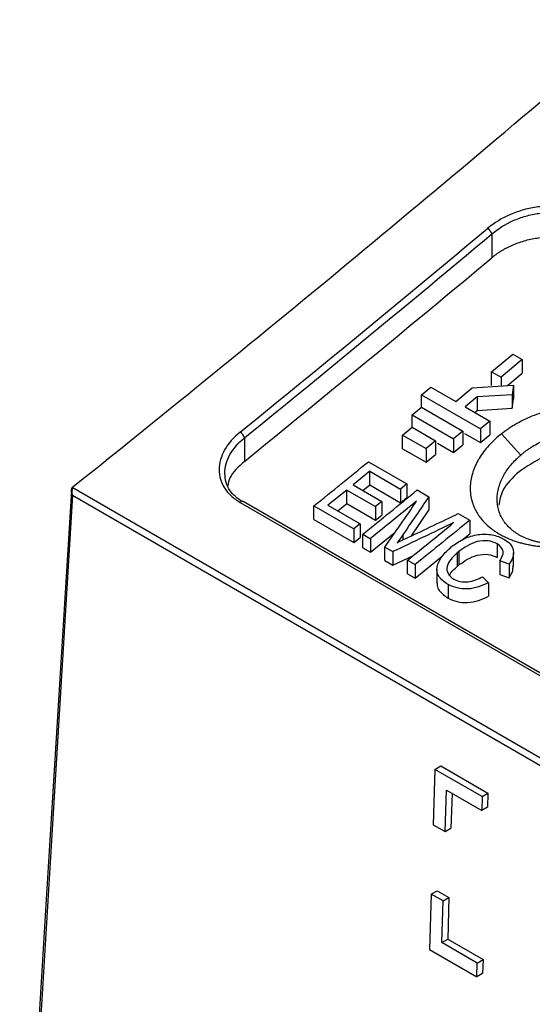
# Model space of a CAD drawing. Header units: millimetres. Extents: x -0.57 to 0.95, y -0.4 to 0.71.
# Tile 142 of 256: x 0.4731 to 0.5038, y -0.187 to -0.128. Entities that reach past the tile are written whole.
import ezdxf

# ---------------------------------------------------------------- set-up
doc = ezdxf.new("R2010")
doc.units = ezdxf.units.MM
doc.layers.add('FORMAT', color=7, linetype='Continuous')

msp = doc.modelspace()

# ---------------------------------------------------------------- linework, layer by layer
at = {"layer": 'FORMAT', "color": 7, "linetype": 'Continuous', "lineweight": 25}
for p, q in [((0.501413, -0.140839), (0.501413, -0.142261)), ((0.501399, -0.149098), (0.502671, -0.148046)), ((0.502671, -0.148046), (0.503237, -0.148373)), ((0.503237, -0.148373), (0.501964, -0.149425)), ((0.503237, -0.148373), (0.503237, -0.149189)), ((0.501399, -0.149098), (0.501964, -0.149425)), ((0.501399, -0.149915), (0.501399, -0.149098)), ((0.502346, -0.149926), (0.503237, -0.149189)), ((0.501964, -0.149425), (0.501964, -0.149949)), ((0.497191, -0.150482), (0.497757, -0.150018)), ((0.497757, -0.150018), (0.499242, -0.150875)), ((0.499242, -0.150875), (0.500236, -0.150057)), ((0.500236, -0.150057), (0.502707, -0.149903)), ((0.502707, -0.149903), (0.502637, -0.150471)), ((0.502707, -0.149903), (0.502707, -0.15072)), ((0.497191, -0.150482), (0.500727, -0.152523)), ((0.497191, -0.151224), (0.497191, -0.150482)), ((0.500538, -0.150601), (0.499808, -0.151202)), ((0.502637, -0.150471), (0.500538, -0.150601)), ((0.500538, -0.150601), (0.500538, -0.151418)), ((0.502637, -0.150471), (0.502637, -0.151287)), ((0.502637, -0.151287), (0.502707, -0.15072)), ((0.496626, -0.151687), (0.497191, -0.151224)), ((0.497191, -0.151224), (0.499666, -0.152652)), ((0.499808, -0.151202), (0.501293, -0.152059)), ((0.500391, -0.151538), (0.500538, -0.151418)), ((0.500538, -0.151418), (0.502637, -0.151287)), ((0.496626, -0.151687), (0.4991, -0.153116)), ((0.496626, -0.152427), (0.496626, -0.151687)), ((0.501293, -0.152059), (0.500727, -0.152523)), ((0.501293, -0.152059), (0.501293, -0.152875)), ((0.49606, -0.15289), (0.496626, -0.152427)), ((0.496626, -0.152427), (0.49804, -0.153244)), ((0.499666, -0.152652), (0.4991, -0.153116)), ((0.499666, -0.152652), (0.499666, -0.153469)), ((0.499774, -0.15279), (0.500727, -0.15334)), ((0.500727, -0.152523), (0.500727, -0.15334)), ((0.501997, -0.152812), (0.503145, -0.154089)), ((0.486564, -0.153054), (0.486564, -0.15447)), ((0.49606, -0.15289), (0.497474, -0.153706)), ((0.49606, -0.153707), (0.49606, -0.15289)), ((0.49804, -0.153244), (0.497474, -0.153706)), ((0.49804, -0.153244), (0.49804, -0.15406)), ((0.498147, -0.153382), (0.4991, -0.153933)), ((0.4991, -0.153116), (0.4991, -0.153933)), ((0.500727, -0.15334), (0.501293, -0.152875)), ((0.49606, -0.153707), (0.497474, -0.154523)), ((0.497474, -0.153706), (0.497474, -0.154523)), ((0.4991, -0.153933), (0.499666, -0.153469)), ((0.494005, -0.15449), (0.49631, -0.15582)), ((0.497474, -0.154523), (0.49804, -0.15406)), ((0.494088, -0.155062), (0.493083, -0.155879)), ((0.494088, -0.155062), (0.495932, -0.156127)), ((0.494088, -0.155879), (0.494088, -0.155062)), ((0.476237, -0.156042), (0.476216, -0.156376)), ((0.629343, -0.24443), (0.476235, -0.156043)), ((0.476273, -0.156), (0.476237, -0.156042)), ((0.492705, -0.156185), (0.491574, -0.157101)), ((0.492705, -0.156185), (0.494424, -0.157177)), ((0.492705, -0.157002), (0.492705, -0.156185)), ((0.493083, -0.155879), (0.494801, -0.156871)), ((0.49367, -0.156219), (0.494088, -0.155879)), ((0.494088, -0.155879), (0.495932, -0.156944)), ((0.49631, -0.15582), (0.495932, -0.156127)), ((0.495932, -0.156127), (0.495932, -0.156944)), ((0.49631, -0.15582), (0.49631, -0.156637)), ((0.496938, -0.156183), (0.497632, -0.156583)), ((0.476263, -0.15649), (0.473173, -0.206848)), ((0.476263, -0.15649), (0.628971, -0.244647)), ((0.486311, -0.156924), (0.626427, -0.237812)), ((0.626618, -0.237769), (0.486502, -0.156881)), ((0.494801, -0.156871), (0.494424, -0.157177)), ((0.494801, -0.156871), (0.494801, -0.157688)), ((0.495932, -0.156944), (0.49631, -0.156637)), ((0.497632, -0.156583), (0.497632, -0.1574)), ((0.490736, -0.15714), (0.493125, -0.158519)), ((0.490736, -0.157956), (0.490736, -0.15714)), ((0.491574, -0.157101), (0.493502, -0.158214)), ((0.492163, -0.157441), (0.492705, -0.157002)), ((0.492705, -0.157002), (0.494424, -0.157994)), ((0.494424, -0.157177), (0.494424, -0.157994)), ((0.496582, -0.158934), (0.497632, -0.1574)), ((0.490736, -0.157956), (0.493125, -0.159336)), ((0.494424, -0.157994), (0.494801, -0.157688)), ((0.499394, -0.157601), (0.500081, -0.157998)), ((0.500081, -0.157998), (0.500081, -0.158814)), ((0.493502, -0.158214), (0.493125, -0.158519)), ((0.493125, -0.158519), (0.493125, -0.159336)), ((0.493502, -0.158214), (0.493502, -0.159031)), ((0.493125, -0.159336), (0.493502, -0.159031)), ((0.493669, -0.158834), (0.49413, -0.1591)), ((0.493669, -0.15965), (0.493669, -0.158834)), ((0.49413, -0.159916), (0.495607, -0.158719)), ((0.49413, -0.1591), (0.49413, -0.159916)), ((0.496069, -0.158867), (0.496069, -0.15918)), ((0.499613, -0.159194), (0.500081, -0.158814)), ((0.493669, -0.15965), (0.49413, -0.159916)), ((0.494997, -0.1596), (0.495479, -0.159878)), ((0.494997, -0.160417), (0.494997, -0.1596)), ((0.495479, -0.159878), (0.495479, -0.160695)), ((0.498974, -0.159596), (0.499075, -0.159517)), ((0.499437, -0.15986), (0.499334, -0.159948)), ((0.499437, -0.15986), (0.499437, -0.160677)), ((0.501733, -0.159417), (0.501733, -0.160234)), ((0.494997, -0.160417), (0.495479, -0.160695)), ((0.495479, -0.160695), (0.496663, -0.160129)), ((0.496352, -0.160382), (0.496813, -0.160648)), ((0.496352, -0.161198), (0.496352, -0.160382)), ((0.496813, -0.161465), (0.498439, -0.160146)), ((0.499334, -0.159948), (0.499334, -0.160764)), ((0.502442, -0.160623), (0.501882, -0.160437)), ((0.501882, -0.160437), (0.501882, -0.161254)), ((0.502703, -0.160764), (0.502703, -0.159948)), ((0.496813, -0.160648), (0.496813, -0.161465)), ((0.498118, -0.16094), (0.498118, -0.161757)), ((0.499334, -0.160764), (0.499437, -0.160677)), ((0.502442, -0.160623), (0.502442, -0.16144)), ((0.496352, -0.161198), (0.496813, -0.161465)), ((0.500858, -0.161384), (0.501212, -0.161737)), ((0.501882, -0.161254), (0.502442, -0.16144)), ((0.498789, -0.161847), (0.498789, -0.162664)), ((0.501212, -0.161737), (0.501212, -0.162554)), ((0.497997, -0.172925), (0.498351, -0.172721)), ((0.498351, -0.172721), (0.501179, -0.174354)), ((0.497997, -0.172925), (0.497898, -0.176248)), ((0.500826, -0.174558), (0.497997, -0.172925)), ((0.498606, -0.176657), (0.49868, -0.174164)), ((0.49868, -0.174164), (0.500801, -0.175389)), ((0.499021, -0.174361), (0.498959, -0.176452)), ((0.500826, -0.174558), (0.500801, -0.175389)), ((0.500826, -0.174558), (0.501179, -0.174354)), ((0.501179, -0.174354), (0.501155, -0.175185)), ((0.501155, -0.175185), (0.500801, -0.175389)), ((0.497898, -0.176248), (0.498606, -0.176657)), ((0.498606, -0.176657), (0.498959, -0.176452)), ((0.497775, -0.180402), (0.497676, -0.183726)), ((0.497775, -0.180402), (0.498129, -0.180198)), ((0.498482, -0.180811), (0.497775, -0.180402)), ((0.498129, -0.180198), (0.498836, -0.180606)), ((0.498408, -0.183303), (0.498482, -0.180811)), ((0.498482, -0.180811), (0.498836, -0.180606)), ((0.498836, -0.180606), (0.498762, -0.183099)), ((0.498408, -0.183303), (0.498762, -0.183099)), ((0.500529, -0.184528), (0.498408, -0.183303)), ((0.498762, -0.183099), (0.500883, -0.184323)), ((0.497676, -0.183726), (0.500505, -0.185358)), ((0.500505, -0.185358), (0.500529, -0.184528)), ((0.500529, -0.184528), (0.500883, -0.184323)), ((0.500883, -0.184323), (0.500858, -0.185154)), ((0.500858, -0.185154), (0.500505, -0.185358))]:
    msp.add_line(p, q, dxfattribs=at)
at = {"layer": 'FORMAT', "color": 7, "linetype": 'Continuous', "lineweight": 25, "flags": 128}
msp.add_lwpolyline([(0.476185, -0.156209), (0.474662, -0.181035), (0.473085, -0.206731)], dxfattribs=at)
at = {"layer": 'FORMAT', "color": 7, "linetype": 'Continuous', "lineweight": 25}
for centre, radius, start, end in [((-0.296721, 0.814272), 1.244267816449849, 308.999244, 309.884396), ((0.500851, -0.141005), 0.0005857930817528, 16.506268, 58.828272), ((0.486014, -0.153202), 0.000569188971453, 15.065559, 58.708024), ((0.486437, -0.157038), 0.000169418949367, 67.432479, 138.005964)]:
    msp.add_arc(centre, radius, start, end, dxfattribs=at)
for points in [[(0.4762725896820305, -0.1559997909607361), (0.4876050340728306, -0.1469525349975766), (0.4988842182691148, -0.1376156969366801), (0.5100969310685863, -0.128000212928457)], [(0.4865637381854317, -0.1530541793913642), (0.4915933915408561, -0.1489816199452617), (0.4964062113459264, -0.1450224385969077), (0.5014129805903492, -0.1408387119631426)], [(0.4865637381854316, -0.1544700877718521), (0.4915245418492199, -0.1504553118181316), (0.4964746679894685, -0.1463853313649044), (0.5014129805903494, -0.1422610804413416)], [(0.4907356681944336, -0.157139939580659), (0.491280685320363, -0.156699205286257), (0.4923707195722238, -0.1558177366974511), (0.493459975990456, -0.1549322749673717), (0.4940046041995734, -0.154489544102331)], [(0.5030426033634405, -0.1541795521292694), (0.5030763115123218, -0.1541491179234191), (0.5031105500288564, -0.1541189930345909), (0.5031453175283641, -0.1540891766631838)], [(0.4762351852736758, -0.1560433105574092), (0.4762356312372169, -0.1560427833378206), (0.4762360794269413, -0.1560422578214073), (0.4762365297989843, -0.1560417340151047)], [(0.4936693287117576, -0.1588335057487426), (0.4942143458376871, -0.1583927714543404), (0.4953043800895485, -0.1575113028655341), (0.4963936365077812, -0.1566258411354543), (0.4969382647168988, -0.1561831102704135)], [(0.4968963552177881, -0.1568581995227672), (0.496435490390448, -0.1572324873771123), (0.4955137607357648, -0.1579810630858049), (0.4945914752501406, -0.158726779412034), (0.4941303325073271, -0.1590996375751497)], [(0.50008147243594, -0.1579976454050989), (0.4995368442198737, -0.1584403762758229), (0.4984475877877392, -0.1593258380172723), (0.4973575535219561, -0.1602073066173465), (0.4968125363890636, -0.1606480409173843)], [(0.496351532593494, -0.1603819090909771), (0.4968126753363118, -0.1600090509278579), (0.497734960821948, -0.1592633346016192), (0.498656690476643, -0.158514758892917), (0.4991175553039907, -0.1581404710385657)], [(0.4960686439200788, -0.1588670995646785), (0.4959595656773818, -0.1590254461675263), (0.495848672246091, -0.159183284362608), (0.495735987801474, -0.1593405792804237)]]:
    msp.add_open_spline(points, degree=3, dxfattribs=at)
for points, knots in [([(0.5072347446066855, -0.1397111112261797), (0.5070314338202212, -0.1395937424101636), (0.5068114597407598, -0.1394953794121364), (0.5063397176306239, -0.1393350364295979), (0.5060847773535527, -0.1392727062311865), (0.505559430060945, -0.1391894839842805), (0.5052893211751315, -0.1391679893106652), (0.5047344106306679, -0.1391646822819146), (0.5044495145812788, -0.1391834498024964), (0.5038894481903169, -0.1392590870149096), (0.5036111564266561, -0.1393158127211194), (0.5030581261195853, -0.1394679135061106), (0.502791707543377, -0.1395610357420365), (0.5020236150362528, -0.1398882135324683), (0.5015483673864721, -0.140174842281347), (0.5011545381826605, -0.1405039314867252)], [0, 0, 0, 0, 0.1249999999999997, 0.1249999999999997, 0.2499999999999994, 0.2499999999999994, 0.3749999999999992, 0.3749999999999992, 0.4999999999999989, 0.4999999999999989, 0.6249999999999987, 0.6249999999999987, 0.7499999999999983, 0.7499999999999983, 1, 1, 1, 1]), ([(0.5014129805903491, -0.1408387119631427), (0.5017794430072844, -0.1405253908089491), (0.5022216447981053, -0.140251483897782), (0.502936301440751, -0.1399371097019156), (0.503184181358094, -0.1398472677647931), (0.5036987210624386, -0.1396996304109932), (0.503957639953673, -0.1396440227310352), (0.5044787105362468, -0.1395684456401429), (0.5047437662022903, -0.1395485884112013), (0.5052600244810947, -0.1395475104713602), (0.505511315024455, -0.1395657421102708), (0.5060000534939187, -0.13964027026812), (0.506237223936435, -0.1396971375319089), (0.5066760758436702, -0.1398448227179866), (0.5068807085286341, -0.1399359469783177), (0.5070698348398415, -0.1400451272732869)], [0, 0, 0, 0, 0.2500000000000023, 0.2500000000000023, 0.375000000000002, 0.375000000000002, 0.5000000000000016, 0.5000000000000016, 0.6250000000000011, 0.6250000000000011, 0.7500000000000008, 0.7500000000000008, 0.8750000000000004, 0.8750000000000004, 1, 1, 1, 1]), ([(0.5014129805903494, -0.1422610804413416), (0.5014597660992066, -0.1422228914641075), (0.5015530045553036, -0.1421467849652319), (0.50170052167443, -0.1420379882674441), (0.501852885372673, -0.141933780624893), (0.5020106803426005, -0.141834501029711), (0.5021737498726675, -0.1417400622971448), (0.5023421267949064, -0.1416504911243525), (0.5025158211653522, -0.1415657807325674), (0.5028713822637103, -0.1414071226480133), (0.5034329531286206, -0.1412100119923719), (0.504215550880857, -0.141051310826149), (0.5050018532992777, -0.1409978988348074), (0.5056372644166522, -0.1410494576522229), (0.5061181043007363, -0.1411453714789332), (0.506460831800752, -0.1412459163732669), (0.5067824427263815, -0.141370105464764), (0.5069741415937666, -0.1414732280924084), (0.5070698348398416, -0.1415247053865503)], [0, 0, 0, 0, 0.0315636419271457, 0.0629029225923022, 0.0940878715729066, 0.1251895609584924, 0.1562796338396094, 0.1874298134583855, 0.2187114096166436, 0.2501948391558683, 0.3752629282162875, 0.4998330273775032, 0.6248445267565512, 0.7493401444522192, 0.8124100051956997, 0.8756599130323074, 0.9379312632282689, 1, 1, 1, 1]), ([(0.5101905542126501, -0.157908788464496), (0.5103317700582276, -0.1577985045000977), (0.5104657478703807, -0.1576847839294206), (0.5107192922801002, -0.1574507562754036), (0.5108389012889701, -0.1573304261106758), (0.5110075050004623, -0.1571449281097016), (0.5110619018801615, -0.1570822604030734), (0.5111670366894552, -0.1569552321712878), (0.5112177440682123, -0.1568909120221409), (0.5113155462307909, -0.1567603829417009), (0.5113623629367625, -0.156694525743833), (0.5114513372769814, -0.1565624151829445), (0.5114936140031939, -0.1564960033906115), (0.5116137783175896, -0.156295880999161), (0.5116850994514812, -0.156161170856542), (0.5117789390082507, -0.1559572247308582), (0.5118080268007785, -0.1558889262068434), (0.5118617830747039, -0.1557516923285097), (0.5118864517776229, -0.1556827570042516), (0.5119313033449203, -0.155544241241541), (0.5119514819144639, -0.1554746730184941), (0.5119783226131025, -0.1553697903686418), (0.5119867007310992, -0.1553347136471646), (0.5120022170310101, -0.1552647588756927), (0.5120093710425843, -0.1552298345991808), (0.5120420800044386, -0.1550555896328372), (0.5120586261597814, -0.1549171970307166), (0.5120727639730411, -0.1546424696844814), (0.5120703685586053, -0.1545061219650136), (0.5120524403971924, -0.1543031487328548), (0.5120440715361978, -0.1542357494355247), (0.5120224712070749, -0.1541014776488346), (0.5120092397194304, -0.1540346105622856), (0.5119856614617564, -0.1539346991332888), (0.5119771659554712, -0.1539014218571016), (0.511959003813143, -0.1538353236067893), (0.511949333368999, -0.1538024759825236), (0.5119185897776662, -0.1537046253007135), (0.5118957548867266, -0.1536401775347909), (0.5118204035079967, -0.1534494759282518), (0.5117609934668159, -0.1533255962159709), (0.5116582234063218, -0.153144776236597), (0.5116216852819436, -0.1530853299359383), (0.5115440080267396, -0.1529681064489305), (0.5115028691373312, -0.1529103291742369), (0.5114159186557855, -0.1527964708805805), (0.5113701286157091, -0.1527404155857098), (0.5112977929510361, -0.1526575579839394), (0.5112730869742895, -0.1526301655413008), (0.5112227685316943, -0.1525761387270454), (0.5111971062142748, -0.152549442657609), (0.511066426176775, -0.1524177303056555), (0.5109541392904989, -0.1523176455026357), (0.5107144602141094, -0.1521279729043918), (0.5105870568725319, -0.1520383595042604), (0.510384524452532, -0.1519118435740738), (0.5103150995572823, -0.1518709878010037), (0.5101723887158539, -0.1517919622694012), (0.5100990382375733, -0.1517537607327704), (0.5099486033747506, -0.1516802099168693), (0.509872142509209, -0.1516451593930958), (0.5097165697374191, -0.1515783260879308), (0.5096374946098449, -0.1515465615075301), (0.5093964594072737, -0.1514561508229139), (0.509230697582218, -0.1514023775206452), (0.5089744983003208, -0.1513313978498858), (0.5088878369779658, -0.1513093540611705), (0.5087119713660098, -0.1512685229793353), (0.5086227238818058, -0.1512497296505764), (0.5084418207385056, -0.151215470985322), (0.5083497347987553, -0.1511999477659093), (0.5081649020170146, -0.1511725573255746), (0.5080719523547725, -0.1511606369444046), (0.5078850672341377, -0.1511402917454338), (0.507791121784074, -0.1511318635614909), (0.5076022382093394, -0.15111844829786), (0.5075073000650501, -0.1511134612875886), (0.5073164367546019, -0.1511069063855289), (0.5072205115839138, -0.1511053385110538), (0.5070276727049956, -0.1511056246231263), (0.5069307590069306, -0.1511074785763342), (0.5067359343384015, -0.151114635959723), (0.5066380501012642, -0.1511199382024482), (0.5064903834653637, -0.1511305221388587), (0.5064410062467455, -0.1511344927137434), (0.5063425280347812, -0.1511432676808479), (0.5062933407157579, -0.1511480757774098), (0.5060478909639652, -0.1511742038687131), (0.5058526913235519, -0.1512017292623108), (0.5054646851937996, -0.1512696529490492), (0.5052718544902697, -0.1513100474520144), (0.5048885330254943, -0.1514036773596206), (0.5046980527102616, -0.1514569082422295), (0.5043194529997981, -0.1515765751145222), (0.5041343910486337, -0.1516420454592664), (0.5037724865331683, -0.1517837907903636), (0.5035956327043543, -0.1518600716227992), (0.5032500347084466, -0.1520233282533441), (0.5030812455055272, -0.1521103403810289), (0.5028343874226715, -0.1522489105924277), (0.5027530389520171, -0.1522965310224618), (0.5025927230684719, -0.1523943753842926), (0.5025143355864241, -0.1524442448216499), (0.5023608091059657, -0.1525459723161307), (0.5022857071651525, -0.152597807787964), (0.5021387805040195, -0.1527033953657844), (0.5020669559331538, -0.1527571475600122), (0.5019967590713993, -0.1528118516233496)], [0.0198133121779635, 0.0198133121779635, 0.0198133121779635, 0.0198133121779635, 0.0204041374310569, 0.0204041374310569, 0.0209949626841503, 0.0209949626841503, 0.0212903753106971, 0.0212903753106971, 0.0215857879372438, 0.0215857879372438, 0.0218812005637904, 0.0218812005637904, 0.0221766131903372, 0.0221766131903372, 0.0227674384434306, 0.0227674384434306, 0.0230628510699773, 0.0230628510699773, 0.023358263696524, 0.023358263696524, 0.0236536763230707, 0.0236536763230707, 0.023801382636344, 0.023801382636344, 0.0239490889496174, 0.0239490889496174, 0.0245399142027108, 0.0245399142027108, 0.0251307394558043, 0.0251307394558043, 0.0254261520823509, 0.0254261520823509, 0.0257215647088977, 0.0257215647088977, 0.025869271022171, 0.025869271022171, 0.0260169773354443, 0.0260169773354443, 0.0263123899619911, 0.0263123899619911, 0.0269032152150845, 0.0269032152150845, 0.0271986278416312, 0.0271986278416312, 0.0274940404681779, 0.0274940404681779, 0.0277894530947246, 0.0277894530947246, 0.027937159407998, 0.027937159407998, 0.0280848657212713, 0.0280848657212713, 0.0286756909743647, 0.0286756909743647, 0.0292665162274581, 0.0292665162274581, 0.0295619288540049, 0.0295619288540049, 0.0298573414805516, 0.0298573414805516, 0.0301527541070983, 0.0301527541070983, 0.030448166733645, 0.030448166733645, 0.0310389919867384, 0.0310389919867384, 0.0313344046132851, 0.0313344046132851, 0.0316298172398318, 0.0316298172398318, 0.0319252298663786, 0.0319252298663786, 0.0322206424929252, 0.0322206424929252, 0.032516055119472, 0.032516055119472, 0.0328114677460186, 0.0328114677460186, 0.0331068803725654, 0.0331068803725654, 0.0334022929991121, 0.0334022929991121, 0.0336977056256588, 0.0336977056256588, 0.0338454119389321, 0.0338454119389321, 0.0339931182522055, 0.0339931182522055, 0.0345839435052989, 0.0345839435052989, 0.0351747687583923, 0.0351747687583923, 0.0357655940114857, 0.0357655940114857, 0.0363564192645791, 0.0363564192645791, 0.0369472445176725, 0.0369472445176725, 0.037538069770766, 0.037538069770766, 0.0378334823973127, 0.0378334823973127, 0.0381288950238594, 0.0381288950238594, 0.0384243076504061, 0.0384243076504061, 0.0387197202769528, 0.0387197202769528, 0.0387197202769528, 0.0387197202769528]), ([(0.4863097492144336, -0.1527157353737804), (0.4859149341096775, -0.153035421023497), (0.4855963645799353, -0.1534023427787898), (0.4852752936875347, -0.1539722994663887), (0.4851927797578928, -0.1541670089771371), (0.4850805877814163, -0.154562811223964), (0.4850522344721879, -0.1547586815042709), (0.4850497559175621, -0.155146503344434), (0.4850764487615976, -0.1553405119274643), (0.4851845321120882, -0.1557112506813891), (0.4852651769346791, -0.1558884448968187), (0.485480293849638, -0.1562263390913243), (0.4856154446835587, -0.1563866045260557), (0.4859287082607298, -0.1566760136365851), (0.4861079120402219, -0.1568071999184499), (0.4863106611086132, -0.1569242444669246)], [0, 0, 0, 0, 0.2500000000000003, 0.2500000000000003, 0.3750000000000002, 0.3750000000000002, 0.5000000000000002, 0.5000000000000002, 0.6250000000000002, 0.6250000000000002, 0.7500000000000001, 0.7500000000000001, 0.875, 0.875, 1, 1, 1, 1]), ([(0.5019967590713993, -0.1528118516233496), (0.501856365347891, -0.1529212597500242), (0.5017224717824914, -0.1530344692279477), (0.5014677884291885, -0.1532685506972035), (0.5013469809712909, -0.1533894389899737), (0.5011190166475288, -0.1536390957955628), (0.5010137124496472, -0.153765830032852), (0.5008198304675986, -0.1540230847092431), (0.5007312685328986, -0.1541535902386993), (0.5006109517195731, -0.1543521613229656), (0.500572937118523, -0.1544188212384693), (0.5005011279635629, -0.1545530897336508), (0.5004673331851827, -0.1546206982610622), (0.5004040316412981, -0.1547568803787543), (0.5003745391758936, -0.1548254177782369), (0.500319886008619, -0.1549636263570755), (0.5002949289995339, -0.1550327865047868), (0.5002273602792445, -0.1552397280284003), (0.5001917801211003, -0.1553774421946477), (0.5001394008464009, -0.1556521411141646), (0.5001225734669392, -0.1557891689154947), (0.500111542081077, -0.1559942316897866), (0.5001102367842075, -0.1560625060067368), (0.5001124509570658, -0.1561988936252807), (0.5001159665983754, -0.1562669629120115), (0.5001279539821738, -0.1564031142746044), (0.5001363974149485, -0.1564707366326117), (0.5001580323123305, -0.1566044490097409), (0.5001712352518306, -0.1566706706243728), (0.5002178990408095, -0.1568673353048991), (0.5002584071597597, -0.1569958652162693), (0.5003332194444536, -0.157184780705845), (0.5003605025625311, -0.1572471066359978), (0.5004198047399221, -0.1573704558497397), (0.500451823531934, -0.1574314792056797), (0.5005206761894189, -0.1575522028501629), (0.5005574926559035, -0.157611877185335), (0.5006361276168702, -0.1577299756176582), (0.5006776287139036, -0.1577879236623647), (0.5008082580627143, -0.1579580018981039), (0.5009036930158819, -0.1580667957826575), (0.5011108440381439, -0.1582750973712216), (0.5012225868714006, -0.1583746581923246), (0.5014025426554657, -0.1585170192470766), (0.501464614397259, -0.1585633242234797), (0.501592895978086, -0.1586535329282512), (0.5016592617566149, -0.1586975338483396), (0.5017957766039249, -0.1587827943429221), (0.5018654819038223, -0.1588237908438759), (0.5020079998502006, -0.1589027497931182), (0.5020807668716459, -0.1589406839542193), (0.5023035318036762, -0.1590499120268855), (0.5024579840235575, -0.1591166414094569), (0.5026985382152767, -0.1592076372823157), (0.5027802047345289, -0.1592364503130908), (0.5029465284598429, -0.1592910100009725), (0.5030312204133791, -0.1593167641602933), (0.5032035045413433, -0.1593651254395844), (0.5032914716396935, -0.1593878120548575), (0.5034684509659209, -0.1594295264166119), (0.5035577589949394, -0.1594486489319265), (0.503737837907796, -0.1594834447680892), (0.5038286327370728, -0.1594991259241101), (0.5040117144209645, -0.1595270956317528), (0.5041040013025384, -0.1595393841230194), (0.50429005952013, -0.1595605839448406), (0.5043838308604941, -0.1595694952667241), (0.5045728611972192, -0.159583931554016), (0.5046681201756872, -0.1595894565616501), (0.5048601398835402, -0.1595970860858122), (0.5049568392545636, -0.1595991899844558), (0.5051520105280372, -0.1595999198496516), (0.5052499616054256, -0.15959853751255), (0.5055430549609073, -0.1595892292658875), (0.5057383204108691, -0.1595762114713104), (0.5061283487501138, -0.1595368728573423), (0.5063231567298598, -0.1595105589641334), (0.5066150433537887, -0.1594611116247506), (0.5067122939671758, -0.1594429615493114), (0.5069066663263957, -0.1594032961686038), (0.5070038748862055, -0.1593817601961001), (0.5071978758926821, -0.1593353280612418), (0.5072939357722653, -0.1593106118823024), (0.5074844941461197, -0.1592581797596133), (0.5075789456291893, -0.159230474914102), (0.5078598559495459, -0.1591429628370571), (0.5080438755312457, -0.1590787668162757), (0.5084054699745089, -0.1589387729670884), (0.5085830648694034, -0.1588629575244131), (0.5088444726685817, -0.1587404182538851), (0.5089309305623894, -0.1586980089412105), (0.5091014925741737, -0.1586105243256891), (0.5091853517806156, -0.1585655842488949), (0.5094326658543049, -0.1584272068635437), (0.5095922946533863, -0.1583300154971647), (0.5098232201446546, -0.1581772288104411), (0.5098988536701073, -0.1581250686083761), (0.5100474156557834, -0.1580182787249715), (0.510119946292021, -0.1579639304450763), (0.5101905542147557, -0.1579087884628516)], [0.0009069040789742, 0.0009069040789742, 0.0009069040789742, 0.0009069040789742, 0.0014977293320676, 0.0014977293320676, 0.002088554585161, 0.002088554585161, 0.0026793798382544, 0.0026793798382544, 0.0032702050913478, 0.0032702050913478, 0.0035656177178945, 0.0035656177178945, 0.0038610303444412, 0.0038610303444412, 0.004156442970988, 0.004156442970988, 0.0044518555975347, 0.0044518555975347, 0.0050426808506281, 0.0050426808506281, 0.0056335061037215, 0.0056335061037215, 0.0059289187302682, 0.0059289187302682, 0.0062243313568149, 0.0062243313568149, 0.0065197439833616, 0.0065197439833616, 0.0068151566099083, 0.0068151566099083, 0.0074059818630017, 0.0074059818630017, 0.0077013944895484, 0.0077013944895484, 0.0079968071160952, 0.0079968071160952, 0.0082922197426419, 0.0082922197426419, 0.0085876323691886, 0.0085876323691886, 0.009178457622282, 0.009178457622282, 0.0097692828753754, 0.0097692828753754, 0.0100646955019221, 0.0100646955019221, 0.0103601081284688, 0.0103601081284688, 0.0106555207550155, 0.0106555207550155, 0.0109509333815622, 0.0109509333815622, 0.0115417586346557, 0.0115417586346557, 0.0118371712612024, 0.0118371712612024, 0.0121325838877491, 0.0121325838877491, 0.0124279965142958, 0.0124279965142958, 0.0127234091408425, 0.0127234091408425, 0.0130188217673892, 0.0130188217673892, 0.0133142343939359, 0.0133142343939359, 0.0136096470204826, 0.0136096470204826, 0.0139050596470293, 0.0139050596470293, 0.014200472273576, 0.014200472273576, 0.0144958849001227, 0.0144958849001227, 0.0150867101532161, 0.0150867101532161, 0.0156775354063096, 0.0156775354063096, 0.0159729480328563, 0.0159729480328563, 0.016268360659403, 0.016268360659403, 0.0165637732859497, 0.0165637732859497, 0.0168591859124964, 0.0168591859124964, 0.0174500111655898, 0.0174500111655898, 0.0180408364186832, 0.0180408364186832, 0.0183362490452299, 0.0183362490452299, 0.0186316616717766, 0.0186316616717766, 0.01922248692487, 0.01922248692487, 0.0195178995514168, 0.0195178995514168, 0.0198133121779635, 0.0198133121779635, 0.0198133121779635, 0.0198133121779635]), ([(0.5031453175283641, -0.1540891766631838), (0.5031981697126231, -0.1540438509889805), (0.5032522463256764, -0.1539992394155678), (0.5033628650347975, -0.1539114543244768), (0.5034194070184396, -0.1538682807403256), (0.5035349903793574, -0.1537833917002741), (0.5035940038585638, -0.1537416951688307), (0.5037146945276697, -0.1536597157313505), (0.5037759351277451, -0.1536197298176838), (0.5039617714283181, -0.1535031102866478), (0.5040888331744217, -0.1534295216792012), (0.5043489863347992, -0.1532906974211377), (0.5044821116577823, -0.1532254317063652), (0.5047545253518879, -0.1531032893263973), (0.504893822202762, -0.1530464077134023), (0.5051787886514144, -0.1529413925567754), (0.5053221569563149, -0.1528941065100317), (0.5056106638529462, -0.1528096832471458), (0.5057557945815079, -0.1527725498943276), (0.506047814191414, -0.1527084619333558), (0.5061947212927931, -0.1526815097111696), (0.5063794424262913, -0.1526543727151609), (0.5064164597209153, -0.1526492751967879), (0.5064905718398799, -0.1526397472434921), (0.5065277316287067, -0.1526353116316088), (0.5066388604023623, -0.1526230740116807), (0.5067125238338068, -0.1526163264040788), (0.5068591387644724, -0.1526056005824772), (0.5069320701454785, -0.1526016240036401), (0.5070771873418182, -0.1525964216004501), (0.5071493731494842, -0.1525951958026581), (0.5072930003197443, -0.1525954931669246), (0.5073644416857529, -0.152597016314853), (0.5075065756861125, -0.1526028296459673), (0.5075772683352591, -0.1526071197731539), (0.5077178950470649, -0.1526185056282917), (0.5077878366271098, -0.152625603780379), (0.5079269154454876, -0.1526426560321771), (0.5079962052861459, -0.1526526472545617), (0.5081323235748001, -0.152675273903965), (0.5081994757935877, -0.1526879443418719), (0.5083317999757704, -0.1527159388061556), (0.508397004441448, -0.1527312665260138), (0.5085897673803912, -0.1527812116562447), (0.5087144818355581, -0.1528197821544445), (0.5088958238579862, -0.1528856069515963), (0.5089553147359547, -0.1529088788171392), (0.5090723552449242, -0.1529581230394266), (0.5091298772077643, -0.1529840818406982), (0.5092430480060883, -0.1530388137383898), (0.5092982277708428, -0.1530673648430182), (0.509405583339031, -0.1531266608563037), (0.5094578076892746, -0.1531574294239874), (0.5096101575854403, -0.1532530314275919), (0.509705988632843, -0.1533211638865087), (0.5098862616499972, -0.1534661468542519), (0.5099707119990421, -0.1535430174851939), (0.5100689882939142, -0.1536446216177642), (0.5100882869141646, -0.1536652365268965), (0.5101261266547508, -0.1537069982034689), (0.5101447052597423, -0.1537281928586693), (0.5101990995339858, -0.1537923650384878), (0.5102335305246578, -0.1538358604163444), (0.5102989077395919, -0.1539243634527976), (0.5103298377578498, -0.153969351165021), (0.5103882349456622, -0.1540607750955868), (0.5104157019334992, -0.1541072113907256), (0.5104929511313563, -0.1542486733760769), (0.5105375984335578, -0.154345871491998), (0.5105942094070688, -0.1544959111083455), (0.5106113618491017, -0.1545466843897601), (0.5106344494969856, -0.1546238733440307), (0.5106417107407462, -0.154649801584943), (0.5106553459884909, -0.1547020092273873), (0.5106617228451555, -0.1547283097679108), (0.5106794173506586, -0.1548073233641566), (0.5106893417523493, -0.1548602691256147), (0.5107055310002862, -0.1549667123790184), (0.5107117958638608, -0.1550202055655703), (0.5107251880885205, -0.1551814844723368), (0.5107269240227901, -0.1552900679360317), (0.5107161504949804, -0.1555093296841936), (0.5107036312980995, -0.1556200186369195), (0.5106789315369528, -0.1557596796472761), (0.5106735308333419, -0.1557876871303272), (0.510661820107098, -0.1558438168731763), (0.5106554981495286, -0.1558719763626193), (0.5106352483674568, -0.1559562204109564), (0.5106200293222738, -0.1560121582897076), (0.5105862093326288, -0.156123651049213), (0.5105676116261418, -0.1561791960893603), (0.5105270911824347, -0.1562898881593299), (0.5105051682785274, -0.1563450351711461), (0.5104344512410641, -0.1565098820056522), (0.510380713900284, -0.1566189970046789), (0.5102901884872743, -0.1567814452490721), (0.5102583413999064, -0.1568354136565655), (0.5101913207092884, -0.1569428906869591), (0.5101560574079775, -0.1569965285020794), (0.5100823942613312, -0.1571029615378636), (0.5100442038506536, -0.1571554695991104), (0.5099650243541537, -0.1572592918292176), (0.5099240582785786, -0.1573105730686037), (0.5097970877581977, -0.1574625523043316), (0.5097070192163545, -0.1575613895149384), (0.5095458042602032, -0.1577241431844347), (0.5094774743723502, -0.1577893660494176), (0.5094065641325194, -0.157853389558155)], [0.0199971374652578, 0.0199971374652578, 0.0199971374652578, 0.0199971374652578, 0.0202925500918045, 0.0202925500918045, 0.0205879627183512, 0.0205879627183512, 0.0208833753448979, 0.0208833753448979, 0.0211787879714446, 0.0211787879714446, 0.021769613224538, 0.021769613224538, 0.0223604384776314, 0.0223604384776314, 0.0229512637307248, 0.0229512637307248, 0.0235420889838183, 0.0235420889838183, 0.0241329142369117, 0.0241329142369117, 0.0247237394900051, 0.0247237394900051, 0.0248714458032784, 0.0248714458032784, 0.0250191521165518, 0.0250191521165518, 0.0253145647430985, 0.0253145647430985, 0.0256099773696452, 0.0256099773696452, 0.0259053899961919, 0.0259053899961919, 0.0262008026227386, 0.0262008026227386, 0.0264962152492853, 0.0264962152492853, 0.026791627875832, 0.026791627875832, 0.0270870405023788, 0.0270870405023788, 0.0273824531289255, 0.0273824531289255, 0.0276778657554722, 0.0276778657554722, 0.0282686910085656, 0.0282686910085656, 0.0285641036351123, 0.0285641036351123, 0.028859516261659, 0.028859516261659, 0.0291549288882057, 0.0291549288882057, 0.0294503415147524, 0.0294503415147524, 0.0300411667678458, 0.0300411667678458, 0.0306319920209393, 0.0306319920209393, 0.0307796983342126, 0.0307796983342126, 0.030927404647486, 0.030927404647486, 0.0312228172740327, 0.0312228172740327, 0.0315182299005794, 0.0315182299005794, 0.0318136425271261, 0.0318136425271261, 0.0324044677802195, 0.0324044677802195, 0.0326998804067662, 0.0326998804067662, 0.0328475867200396, 0.0328475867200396, 0.0329952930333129, 0.0329952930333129, 0.0332907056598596, 0.0332907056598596, 0.0335861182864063, 0.0335861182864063, 0.0341769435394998, 0.0341769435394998, 0.0347677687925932, 0.0347677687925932, 0.0349154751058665, 0.0349154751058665, 0.0350631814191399, 0.0350631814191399, 0.0353585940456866, 0.0353585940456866, 0.0356540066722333, 0.0356540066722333, 0.03594941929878, 0.03594941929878, 0.0365402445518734, 0.0365402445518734, 0.0368356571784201, 0.0368356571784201, 0.0371310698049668, 0.0371310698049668, 0.0374264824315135, 0.0374264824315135, 0.0377218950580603, 0.0377218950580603, 0.0383127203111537, 0.0383127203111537, 0.0387197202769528, 0.0387197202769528, 0.0387197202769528, 0.0387197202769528]), ([(0.4853922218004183, -0.1551678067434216), (0.4853936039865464, -0.1549853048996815), (0.485420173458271, -0.1548007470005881), (0.4855248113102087, -0.1544275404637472), (0.4856016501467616, -0.1542437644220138), (0.4859004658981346, -0.1537052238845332), (0.4861967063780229, -0.1533577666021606), (0.4865637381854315, -0.1530541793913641)], [0, 0, 0, 0, 0.2500000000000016, 0.2500000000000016, 0.5000000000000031, 0.5000000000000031, 1, 1, 1, 1]), ([(0.5105772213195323, -0.1558696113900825), (0.5105376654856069, -0.1556441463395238), (0.5104623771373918, -0.1552150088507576), (0.5099921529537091, -0.1547019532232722), (0.5094332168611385, -0.1542819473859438), (0.5087365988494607, -0.1539694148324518), (0.5076845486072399, -0.1537068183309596), (0.5062053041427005, -0.1536935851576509), (0.5044214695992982, -0.1541478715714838), (0.5035027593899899, -0.1547722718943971), (0.5030426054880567, -0.1550850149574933)], [0, 0, 0, 0, 0.1000748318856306, 0.1904768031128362, 0.2804096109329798, 0.3706857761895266, 0.4609779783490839, 0.6404928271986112, 0.8199338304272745, 1, 1, 1, 1]), ([(0.4865637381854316, -0.1544700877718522), (0.4862115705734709, -0.1547890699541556), (0.4857077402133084, -0.1552454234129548), (0.4855998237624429, -0.1557737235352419), (0.4855673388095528, -0.1559327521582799)], [0, 0, 0, 0, 0.6989805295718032, 1, 1, 1, 1]), ([(0.5093089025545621, -0.157939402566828), (0.5092557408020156, -0.1579850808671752), (0.5092011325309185, -0.1580301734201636), (0.5090892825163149, -0.1581189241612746), (0.5090323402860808, -0.1581623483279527), (0.5088584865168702, -0.1582897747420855), (0.5087383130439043, -0.1583711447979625), (0.5085521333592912, -0.1584874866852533), (0.5084890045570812, -0.1585253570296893), (0.5083606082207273, -0.158599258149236), (0.5082955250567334, -0.1586351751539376), (0.5080987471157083, -0.1587392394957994), (0.5079650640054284, -0.1588040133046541), (0.5076928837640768, -0.1589244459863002), (0.50755437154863, -0.1589801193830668), (0.5073429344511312, -0.1590567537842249), (0.5072718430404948, -0.1590811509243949), (0.5071284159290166, -0.1591276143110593), (0.5070561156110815, -0.1591496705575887), (0.5069101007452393, -0.1591914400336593), (0.5068369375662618, -0.1592109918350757), (0.5066906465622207, -0.1592473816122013), (0.5066174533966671, -0.1592642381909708), (0.5063977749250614, -0.1593108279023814), (0.5062511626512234, -0.1593365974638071), (0.5059576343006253, -0.1593775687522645), (0.5058106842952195, -0.1593927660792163), (0.5055901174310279, -0.15940743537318), (0.5055164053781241, -0.1594109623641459), (0.5053695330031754, -0.159415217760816), (0.5052967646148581, -0.1594159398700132), (0.5051522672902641, -0.159414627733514), (0.5050805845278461, -0.1594125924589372), (0.5049383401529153, -0.1594057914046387), (0.5048677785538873, -0.1594010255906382), (0.5047277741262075, -0.1593887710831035), (0.5046583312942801, -0.1593812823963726), (0.504520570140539, -0.1593635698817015), (0.5044522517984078, -0.1593533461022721), (0.504316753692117, -0.1593301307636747), (0.5042495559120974, -0.1593171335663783), (0.5041163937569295, -0.1592883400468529), (0.5040502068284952, -0.1592724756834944), (0.5039205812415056, -0.1592382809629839), (0.5038568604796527, -0.1592198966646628), (0.503731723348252, -0.1591806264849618), (0.5036702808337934, -0.1591597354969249), (0.5034893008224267, -0.159093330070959), (0.5033731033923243, -0.1590440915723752), (0.5032055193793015, -0.1589627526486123), (0.5031507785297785, -0.1589343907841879), (0.5030435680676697, -0.1588751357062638), (0.5029911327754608, -0.1588442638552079), (0.5028884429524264, -0.1587798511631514), (0.5028385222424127, -0.1587465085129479), (0.5027420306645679, -0.1586779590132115), (0.5026953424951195, -0.158642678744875), (0.5025599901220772, -0.1585339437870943), (0.5024759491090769, -0.1584575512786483), (0.5023201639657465, -0.1582970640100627), (0.5022483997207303, -0.1582129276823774), (0.5021501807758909, -0.1580809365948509), (0.5021189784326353, -0.1580358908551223), (0.502059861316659, -0.1579439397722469), (0.502032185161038, -0.1578974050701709), (0.5019804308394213, -0.157803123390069), (0.5019563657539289, -0.157755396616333), (0.5019117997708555, -0.1576587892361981), (0.5018912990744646, -0.1576099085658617), (0.5018350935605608, -0.1574615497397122), (0.5018046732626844, -0.1573603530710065), (0.5017696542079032, -0.1572051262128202), (0.501759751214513, -0.1571527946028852), (0.5017435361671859, -0.1570470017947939), (0.5017372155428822, -0.1569934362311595), (0.5017282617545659, -0.1568854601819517), (0.5017256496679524, -0.1568314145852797), (0.5017240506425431, -0.1567230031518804), (0.5017250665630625, -0.1566686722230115), (0.5017334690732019, -0.1565053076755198), (0.501746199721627, -0.1563959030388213), (0.5017857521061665, -0.1561761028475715), (0.5018125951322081, -0.1560656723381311), (0.5018635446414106, -0.1558993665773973), (0.5018823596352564, -0.1558437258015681), (0.5019235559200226, -0.1557324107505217), (0.501945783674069, -0.1556771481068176), (0.5019934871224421, -0.1555672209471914), (0.5020189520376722, -0.1555125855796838), (0.502073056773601, -0.1554039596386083), (0.502101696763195, -0.155349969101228), (0.5021923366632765, -0.1551889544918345), (0.5022590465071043, -0.1550828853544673), (0.502405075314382, -0.1548732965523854), (0.5024843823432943, -0.1547697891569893), (0.5026560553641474, -0.1545653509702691), (0.5027470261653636, -0.1544660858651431), (0.5029072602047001, -0.1543050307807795), (0.5029738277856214, -0.1542416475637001), (0.5030426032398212, -0.1541795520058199)], [0.0011012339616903, 0.0011012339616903, 0.0011012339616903, 0.0011012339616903, 0.0013966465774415, 0.0013966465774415, 0.0016920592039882, 0.0016920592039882, 0.0022828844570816, 0.0022828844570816, 0.0025782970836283, 0.0025782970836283, 0.002873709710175, 0.002873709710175, 0.0034645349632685, 0.0034645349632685, 0.0040553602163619, 0.0040553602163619, 0.0043507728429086, 0.0043507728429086, 0.0046461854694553, 0.0046461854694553, 0.004941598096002, 0.004941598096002, 0.0052370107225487, 0.0052370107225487, 0.0058278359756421, 0.0058278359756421, 0.0064186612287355, 0.0064186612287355, 0.0067140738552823, 0.0067140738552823, 0.007009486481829, 0.007009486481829, 0.0073048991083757, 0.0073048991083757, 0.0076003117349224, 0.0076003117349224, 0.0078957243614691, 0.0078957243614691, 0.0081911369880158, 0.0081911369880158, 0.0084865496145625, 0.0084865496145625, 0.0087819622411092, 0.0087819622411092, 0.0090773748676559, 0.0090773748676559, 0.0093727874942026, 0.0093727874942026, 0.009963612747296, 0.009963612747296, 0.0102590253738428, 0.0102590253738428, 0.0105544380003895, 0.0105544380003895, 0.0108498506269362, 0.0108498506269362, 0.0111452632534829, 0.0111452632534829, 0.0117360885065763, 0.0117360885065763, 0.0123269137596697, 0.0123269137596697, 0.0126223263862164, 0.0126223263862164, 0.0129177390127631, 0.0129177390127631, 0.0132131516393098, 0.0132131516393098, 0.0135085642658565, 0.0135085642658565, 0.0140993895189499, 0.0140993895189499, 0.0143948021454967, 0.0143948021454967, 0.0146902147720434, 0.0146902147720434, 0.0149856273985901, 0.0149856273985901, 0.0152810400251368, 0.0152810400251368, 0.0158718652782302, 0.0158718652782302, 0.0164626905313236, 0.0164626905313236, 0.0167581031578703, 0.0167581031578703, 0.017053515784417, 0.017053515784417, 0.0173489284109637, 0.0173489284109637, 0.0176443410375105, 0.0176443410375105, 0.0182351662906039, 0.0182351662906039, 0.0188259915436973, 0.0188259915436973, 0.0194168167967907, 0.0194168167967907, 0.019813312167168, 0.019813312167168, 0.019813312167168, 0.019813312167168]), ([(0.4864073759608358, -0.1568751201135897), (0.486145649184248, -0.1566754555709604), (0.4857159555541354, -0.1563476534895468), (0.4854392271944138, -0.1557293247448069), (0.4854080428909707, -0.155356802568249), (0.4853922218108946, -0.1551678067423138)], [0, 0, 0, 0, 0.4342814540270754, 0.7129877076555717, 1, 1, 1, 1]), ([(0.5030426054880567, -0.1550850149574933), (0.5026589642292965, -0.1554500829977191), (0.5020052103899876, -0.156072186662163), (0.5018795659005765, -0.1567891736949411), (0.5018276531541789, -0.157085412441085)], [0, 0, 0, 0, 0.5868283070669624, 1, 1, 1, 1]), ([(0.4762626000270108, -0.1564899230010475), (0.476256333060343, -0.1564776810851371), (0.4762373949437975, -0.1564406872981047), (0.4762136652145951, -0.1563804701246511), (0.4761958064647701, -0.1563144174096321), (0.4761845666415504, -0.1562438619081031), (0.4761839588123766, -0.1561701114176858), (0.4762000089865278, -0.1560956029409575), (0.4762241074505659, -0.1560597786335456), (0.4762351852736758, -0.1560433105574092)], [0, 0, 0, 0, 0.0828249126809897, 0.2502882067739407, 0.389613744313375, 0.4999763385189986, 0.6918633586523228, 0.8583526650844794, 1, 1, 1, 1]), ([(0.494997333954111, -0.1596001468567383), (0.4953139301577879, -0.1591438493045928), (0.4959471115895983, -0.1582312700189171), (0.4965799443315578, -0.1573158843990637), (0.4968963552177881, -0.1568581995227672)], [0, 0, 0, 0, 0.500008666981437, 1, 1, 1, 1]), ([(0.4976317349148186, -0.1565834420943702), (0.4973712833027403, -0.1569645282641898), (0.496850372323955, -0.1577267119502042), (0.4963292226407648, -0.1584869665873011), (0.4960686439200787, -0.1588670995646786)], [0, 0, 0, 0, 0.4999925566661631, 1, 1, 1, 1]), ([(0.4964157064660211, -0.159012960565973), (0.4969121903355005, -0.1587780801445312), (0.4979051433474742, -0.1583083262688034), (0.4988976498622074, -0.1578365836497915), (0.4993938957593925, -0.1576007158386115)], [0, 0, 0, 0, 0.5000074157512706, 1, 1, 1, 1]), ([(0.4991175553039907, -0.1581404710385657), (0.4985113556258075, -0.1584308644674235), (0.4972989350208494, -0.1590116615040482), (0.4960858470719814, -0.1595894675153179), (0.4954792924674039, -0.1598783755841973)], [0, 0, 0, 0, 0.4999912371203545, 0.9999999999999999, 0.9999999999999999, 0.9999999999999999, 0.9999999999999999]), ([(0.495735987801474, -0.1593405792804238), (0.4957922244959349, -0.1593128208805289), (0.4958486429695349, -0.1592852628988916), (0.4959051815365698, -0.1592578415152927), (0.4959617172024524, -0.1592304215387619), (0.4960183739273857, -0.1592031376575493), (0.4960750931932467, -0.1591759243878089), (0.4961885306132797, -0.1591214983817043), (0.4963022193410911, -0.1590673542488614), (0.4964157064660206, -0.1590129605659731)], [0, 0, 0, 0, 0.250012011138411, 0.250012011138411, 0.250012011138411, 0.5000100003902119, 0.5000100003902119, 0.5000100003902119, 1, 1, 1, 1]), ([(0.4990753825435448, -0.1595169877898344), (0.499291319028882, -0.159363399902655), (0.4995171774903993, -0.1592129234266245), (0.5000256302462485, -0.1589849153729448), (0.5003058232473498, -0.1588967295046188), (0.5008729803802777, -0.1588142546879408), (0.5011605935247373, -0.1588216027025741), (0.5016914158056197, -0.1589179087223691), (0.5019215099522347, -0.1590111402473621), (0.5021324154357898, -0.1591233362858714)], [0, 0, 0, 0, 0.25, 0.25, 0.5, 0.5, 0.75, 0.75, 1, 1, 1, 1]), ([(0.5017329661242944, -0.1594172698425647), (0.5015686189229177, -0.1593331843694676), (0.5013902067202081, -0.1592568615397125), (0.5009766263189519, -0.1592063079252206), (0.5007518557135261, -0.1592226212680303), (0.5001065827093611, -0.1593833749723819), (0.4997626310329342, -0.1596257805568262), (0.4994371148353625, -0.1598603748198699)], [0, 0, 0, 0, 0.25, 0.25, 0.5, 0.5, 1, 1, 1, 1]), ([(0.5021324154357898, -0.1591233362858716), (0.5022711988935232, -0.159211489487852), (0.5024062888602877, -0.1593049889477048), (0.5025982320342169, -0.1595308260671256), (0.5026625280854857, -0.1596601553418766), (0.502714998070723, -0.1599314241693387), (0.5027039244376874, -0.160076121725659), (0.5026152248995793, -0.1603545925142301), (0.5025300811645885, -0.1604889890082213), (0.5024421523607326, -0.1606230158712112)], [0, 0, 0, 0, 0.25, 0.25, 0.5, 0.5, 0.75, 0.75, 1, 1, 1, 1]), ([(0.4987888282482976, -0.161846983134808), (0.4985777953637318, -0.1617139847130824), (0.4983750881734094, -0.1615697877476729), (0.4981321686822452, -0.1612068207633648), (0.498092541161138, -0.1609942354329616), (0.4981735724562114, -0.1605643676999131), (0.4982826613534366, -0.1603503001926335), (0.4985812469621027, -0.1599560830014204), (0.4987776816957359, -0.1597760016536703), (0.4989741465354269, -0.1595958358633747)], [0, 0, 0, 0, 0.25, 0.25, 0.5, 0.5, 0.75, 0.75, 1, 1, 1, 1]), ([(0.5018822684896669, -0.1604371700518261), (0.5019989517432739, -0.1602538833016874), (0.5021063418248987, -0.1600606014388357), (0.502067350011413, -0.1596859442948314), (0.5019158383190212, -0.1595364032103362), (0.5017329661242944, -0.1594172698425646)], [0, 0, 0, 0, 0.5, 0.5, 1, 1, 1, 1]), ([(0.4993338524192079, -0.1599478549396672), (0.4990582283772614, -0.1601976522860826), (0.4987977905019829, -0.1604713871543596), (0.4986571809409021, -0.1610588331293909), (0.4988318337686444, -0.1613362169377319), (0.4991227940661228, -0.1615171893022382)], [0, 0, 0, 0, 0.5, 0.5, 1, 1, 1, 1]), ([(0.4994371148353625, -0.1606769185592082), (0.4997626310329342, -0.1604423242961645), (0.5001065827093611, -0.1601999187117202), (0.5007518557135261, -0.1600391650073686), (0.5009766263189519, -0.1600228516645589), (0.5013902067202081, -0.1600734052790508), (0.5015686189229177, -0.1601497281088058), (0.5017329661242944, -0.160233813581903)], [0, 0, 0, 0, 0.5, 0.5, 0.75, 0.75, 1, 1, 1, 1]), ([(0.4988777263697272, -0.1612992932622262), (0.4989010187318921, -0.1612511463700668), (0.4989951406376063, -0.1610565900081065), (0.4991884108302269, -0.1608898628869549), (0.4993338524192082, -0.1607643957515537)], [0, 0, 0, 0, 0.2474701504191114, 0.9999999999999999, 0.9999999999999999, 0.9999999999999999, 0.9999999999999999]), ([(0.5024421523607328, -0.1614395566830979), (0.5025335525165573, -0.1613045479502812), (0.5026852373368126, -0.1610804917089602), (0.5026805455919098, -0.1608491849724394), (0.5026786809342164, -0.1607572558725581)], [0, 0, 0, 0, 0.6025662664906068, 1, 1, 1, 1]), ([(0.4991227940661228, -0.1615171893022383), (0.4992417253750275, -0.1615779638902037), (0.4993657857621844, -0.1616352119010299), (0.4996581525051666, -0.1616941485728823), (0.4998161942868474, -0.1617015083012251), (0.5002922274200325, -0.1616550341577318), (0.5005876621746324, -0.1615251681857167), (0.5008581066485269, -0.1613840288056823)], [0, 0, 0, 0, 0.25, 0.25, 0.499999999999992, 0.499999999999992, 1, 1, 1, 1]), ([(0.4981328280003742, -0.1617552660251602), (0.4981299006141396, -0.1618081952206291), (0.4981211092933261, -0.1619671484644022), (0.4982809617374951, -0.1623141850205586), (0.4985855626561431, -0.1625237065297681), (0.4987888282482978, -0.1626635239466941)], [0, 0, 0, 0, 0.1424268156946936, 0.4277262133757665, 1, 1, 1, 1]), ([(0.5012117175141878, -0.1617371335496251), (0.5008282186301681, -0.1619284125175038), (0.5004030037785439, -0.1620873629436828), (0.4995163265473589, -0.1621362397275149), (0.4991143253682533, -0.1620216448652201), (0.4987888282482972, -0.1618469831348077)], [0, 0, 0, 0, 0.5, 0.5, 1, 1, 1, 1]), ([(0.4987888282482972, -0.1626635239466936), (0.4991143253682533, -0.1628381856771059), (0.4995163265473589, -0.1629527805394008), (0.5004030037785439, -0.1629039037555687), (0.5008282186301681, -0.1627449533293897), (0.5012117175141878, -0.1625536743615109)], [0, 0, 0, 0, 0.5, 0.5, 1, 1, 1, 1])]:
    msp.add_open_spline(points, degree=3, knots=knots, dxfattribs=at)

doc.saveas('drawing.dxf')
